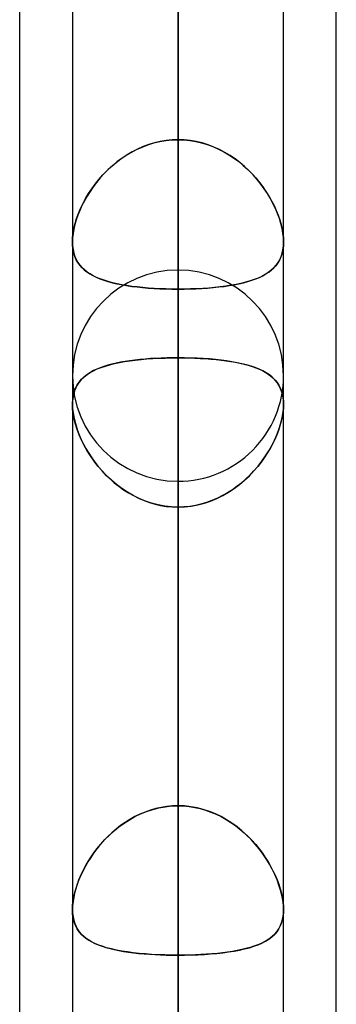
# Model space of a CAD drawing. Header units: millimetres. Extents: x -123 to 100, y -288 to 288.
# Tile 58 of 77: x -55 to -51.61, y 131.13 to 141.67. Entities that reach past the tile are written whole.
import ezdxf

# ---------------------------------------------------------------- set-up
doc = ezdxf.new("R2010")
doc.units = ezdxf.units.MM
doc.layers.add('MAIN-1', color=7, linetype='Continuous')
doc.layers.add('MAIN-2', color=7, linetype='Continuous')

msp = doc.modelspace()

# ---------------------------------------------------------------- linework, layer by layer
at = {"layer": 'MAIN-1'}
for p, q in [((-55, 81.421), (-55, 156.21)), ((-53.305, 155.857), (-53.305, 0)), ((-51.61, 81.908), (-51.61, 155.347)), ((-54.435, 155.254), (-54.435, 0)), ((-52.175, 0), (-52.175, 155.118)), ((-54.435, 137.561), (-54.435, 137.562)), ((-54.435, 137.562), (-54.435, 137.562)), ((-54.435, 137.56), (-54.435, 137.561)), ((-54.435, 137.561), (-54.435, 137.561)), ((-54.435, 137.559), (-54.435, 137.56)), ((-54.435, 137.56), (-54.435, 137.56))]:
    msp.add_line(p, q, dxfattribs=at)
at = {"layer": 'MAIN-2'}
for p, q in [((-53.305, 140.385), (-53.305, 191.874)), ((-53.305, 189.614), (-53.305, 138.786)), ((-53.305, 127.911), (-53.305, 174.246)), ((-53.305, 171.986), (-53.305, 126.312)), ((-53.305, 115.436), (-53.305, 156.618)), ((-53.305, 0), (-53.305, 155.857)), ((-53.305, 154.358), (-53.305, 113.836)), ((-53.305, 154.141), (-53.305, 0)), ((-53.305, 0), (-53.305, 154.141)), ((-53.305, 151.258), (-53.305, 140.385)), ((-53.305, 140.385), (-53.305, 151.258)), ((-53.305, 138.051), (-53.305, 148.92)), ((-53.305, 148.92), (-53.305, 138.051)), ((-53.305, 144.126), (-53.305, 133.257)), ((-53.305, 133.257), (-53.305, 144.126)), ((-53.305, 0), (-53.305, 143.269)), ((-53.305, 143.269), (-53.305, 0)), ((-53.305, 141.67), (-53.305, 0)), ((-53.305, 0), (-53.305, 141.67)), ((-53.305, 130.796), (-53.305, 141.67)), ((-53.305, 141.67), (-53.305, 130.796)), ((-53.565, 140.35), (-53.501, 140.365)), ((-53.496, 140.366), (-53.558, 140.352)), ((-53.501, 140.365), (-53.436, 140.376)), ((-53.433, 140.376), (-53.496, 140.366)), ((-53.436, 140.376), (-53.371, 140.383)), ((-53.369, 140.383), (-53.433, 140.376)), ((-53.371, 140.383), (-53.305, 140.385)), ((-53.305, 140.385), (-53.369, 140.383)), ((-53.239, 140.383), (-53.305, 140.385)), ((-53.305, 140.385), (-53.241, 140.383)), ((-53.241, 140.383), (-53.177, 140.376)), ((-53.174, 140.376), (-53.239, 140.383)), ((-53.177, 140.376), (-53.114, 140.366)), ((-53.109, 140.365), (-53.174, 140.376)), ((-53.114, 140.366), (-53.052, 140.352)), ((-53.045, 140.35), (-53.109, 140.365)), ((-53.862, 140.216), (-53.807, 140.25)), ((-53.795, 140.256), (-53.85, 140.224)), ((-53.807, 140.25), (-53.749, 140.28)), ((-53.738, 140.285), (-53.795, 140.256)), ((-53.749, 140.28), (-53.689, 140.307)), ((-53.679, 140.311), (-53.738, 140.285)), ((-53.689, 140.307), (-53.628, 140.33)), ((-53.619, 140.333), (-53.679, 140.311)), ((-53.628, 140.33), (-53.565, 140.35)), ((-53.558, 140.352), (-53.619, 140.333)), ((-53.052, 140.352), (-52.991, 140.333)), ((-52.982, 140.33), (-53.045, 140.35)), ((-52.991, 140.333), (-52.931, 140.311)), ((-52.921, 140.307), (-52.982, 140.33)), ((-52.931, 140.311), (-52.872, 140.285)), ((-52.861, 140.28), (-52.921, 140.307)), ((-52.872, 140.285), (-52.815, 140.256)), ((-52.803, 140.25), (-52.861, 140.28)), ((-52.815, 140.256), (-52.76, 140.224)), ((-52.748, 140.216), (-52.803, 140.25)), ((-53.955, 140.151), (-54.004, 140.11)), ((-53.968, 140.141), (-53.916, 140.18)), ((-53.904, 140.189), (-53.955, 140.151)), ((-53.916, 140.18), (-53.862, 140.216)), ((-53.85, 140.224), (-53.904, 140.189)), ((-52.76, 140.224), (-52.706, 140.189)), ((-52.694, 140.18), (-52.748, 140.216)), ((-52.706, 140.189), (-52.655, 140.151)), ((-52.642, 140.141), (-52.694, 140.18)), ((-52.655, 140.151), (-52.606, 140.11)), ((-54.109, 140.009), (-54.064, 140.055)), ((-54.051, 140.068), (-54.096, 140.023)), ((-54.064, 140.055), (-54.017, 140.099)), ((-54.004, 140.11), (-54.051, 140.068)), ((-54.017, 140.099), (-53.968, 140.141)), ((-52.593, 140.099), (-52.642, 140.141)), ((-52.606, 140.11), (-52.559, 140.068)), ((-52.546, 140.055), (-52.593, 140.099)), ((-52.559, 140.068), (-52.514, 140.023)), ((-52.501, 140.009), (-52.546, 140.055)), ((-54.191, 139.911), (-54.151, 139.961)), ((-54.137, 139.977), (-54.177, 139.929)), ((-54.151, 139.961), (-54.109, 140.009)), ((-54.096, 140.023), (-54.137, 139.977)), ((-52.514, 140.023), (-52.472, 139.977)), ((-52.459, 139.961), (-52.501, 140.009)), ((-52.472, 139.977), (-52.433, 139.929)), ((-52.419, 139.911), (-52.459, 139.961)), ((-54.247, 139.831), (-54.279, 139.781)), ((-54.262, 139.808), (-54.228, 139.86)), ((-54.213, 139.881), (-54.247, 139.831)), ((-54.228, 139.86), (-54.191, 139.911)), ((-54.177, 139.929), (-54.213, 139.881)), ((-52.433, 139.929), (-52.397, 139.881)), ((-52.382, 139.86), (-52.419, 139.911)), ((-52.397, 139.881), (-52.363, 139.831)), ((-52.348, 139.808), (-52.382, 139.86)), ((-52.363, 139.831), (-52.331, 139.781)), ((-54.307, 139.731), (-54.333, 139.68)), ((-54.322, 139.702), (-54.294, 139.755)), ((-54.279, 139.781), (-54.307, 139.731)), ((-54.294, 139.755), (-54.262, 139.808)), ((-52.316, 139.755), (-52.348, 139.808)), ((-52.331, 139.781), (-52.303, 139.731)), ((-52.288, 139.702), (-52.316, 139.755)), ((-52.303, 139.731), (-52.277, 139.68)), ((-54.356, 139.629), (-54.377, 139.579)), ((-54.37, 139.594), (-54.348, 139.648)), ((-54.333, 139.68), (-54.356, 139.629)), ((-54.348, 139.648), (-54.322, 139.702)), ((-52.262, 139.648), (-52.288, 139.702)), ((-52.277, 139.68), (-52.254, 139.629)), ((-52.24, 139.594), (-52.262, 139.648)), ((-52.254, 139.629), (-52.233, 139.578)), ((-54.394, 139.528), (-54.409, 139.478)), ((-54.406, 139.488), (-54.39, 139.541)), ((-54.377, 139.579), (-54.394, 139.528)), ((-54.39, 139.541), (-54.37, 139.594)), ((-52.22, 139.541), (-52.24, 139.594)), ((-52.233, 139.578), (-52.216, 139.528)), ((-52.204, 139.488), (-52.22, 139.541)), ((-52.216, 139.528), (-52.201, 139.478)), ((-54.428, 139.386), (-54.419, 139.436)), ((-54.42, 139.429), (-54.428, 139.381)), ((-54.409, 139.478), (-54.42, 139.429)), ((-54.419, 139.436), (-54.406, 139.488)), ((-52.191, 139.436), (-52.204, 139.488)), ((-52.201, 139.478), (-52.19, 139.429)), ((-52.182, 139.386), (-52.191, 139.436)), ((-52.19, 139.429), (-52.182, 139.381)), ((-54.435, 139.291), (-54.433, 139.337)), ((-54.433, 139.335), (-54.435, 139.291)), ((-54.433, 139.337), (-54.428, 139.386)), ((-54.428, 139.381), (-54.433, 139.335)), ((-52.177, 139.337), (-52.182, 139.386)), ((-52.182, 139.381), (-52.177, 139.335)), ((-52.175, 139.291), (-52.177, 139.337)), ((-52.177, 139.335), (-52.175, 139.291)), ((-54.435, 139.291), (-54.433, 139.249)), ((-54.433, 139.248), (-54.435, 139.291)), ((-54.433, 139.249), (-54.428, 139.209)), ((-54.428, 139.208), (-54.433, 139.248)), ((-54.428, 139.209), (-54.42, 139.171)), ((-54.42, 139.17), (-54.428, 139.208)), ((-52.182, 139.206), (-52.191, 139.167)), ((-52.19, 139.17), (-52.182, 139.208)), ((-52.182, 139.208), (-52.177, 139.248)), ((-52.177, 139.247), (-52.182, 139.206)), ((-52.177, 139.248), (-52.175, 139.291)), ((-52.175, 139.291), (-52.177, 139.247)), ((-54.42, 139.171), (-54.409, 139.135)), ((-54.408, 139.134), (-54.42, 139.17)), ((-54.409, 139.135), (-54.395, 139.103)), ((-54.394, 139.101), (-54.408, 139.134)), ((-54.395, 139.103), (-54.377, 139.072)), ((-54.376, 139.07), (-54.394, 139.101)), ((-52.218, 139.097), (-52.237, 139.066)), ((-52.234, 139.07), (-52.216, 139.101)), ((-52.203, 139.131), (-52.218, 139.097)), ((-52.216, 139.101), (-52.202, 139.134)), ((-52.191, 139.167), (-52.203, 139.131)), ((-52.202, 139.134), (-52.19, 139.17)), ((-54.377, 139.072), (-54.357, 139.044)), ((-54.355, 139.042), (-54.376, 139.07)), ((-54.357, 139.044), (-54.334, 139.018)), ((-54.332, 139.015), (-54.355, 139.042)), ((-54.334, 139.018), (-54.309, 138.993)), ((-54.306, 138.991), (-54.332, 139.015)), ((-54.309, 138.993), (-54.28, 138.971)), ((-54.278, 138.969), (-54.306, 138.991)), ((-53.305, 102.958), (-53.305, 138.99)), ((-52.31, 138.986), (-52.34, 138.963)), ((-52.332, 138.969), (-52.304, 138.991)), ((-52.283, 139.01), (-52.31, 138.986)), ((-52.304, 138.991), (-52.278, 139.015)), ((-52.258, 139.037), (-52.283, 139.01)), ((-52.278, 139.015), (-52.255, 139.042)), ((-52.237, 139.066), (-52.258, 139.037)), ((-52.255, 139.042), (-52.234, 139.07)), ((-54.28, 138.971), (-54.25, 138.95)), ((-54.247, 138.949), (-54.278, 138.969)), ((-54.25, 138.95), (-54.216, 138.931)), ((-54.213, 138.93), (-54.247, 138.949)), ((-54.216, 138.931), (-54.18, 138.913)), ((-54.177, 138.912), (-54.213, 138.93)), ((-54.18, 138.913), (-54.141, 138.897)), ((-54.138, 138.896), (-54.177, 138.912)), ((-54.141, 138.897), (-54.099, 138.882)), ((-54.097, 138.881), (-54.138, 138.896)), ((-54.099, 138.882), (-54.055, 138.868)), ((-54.052, 138.867), (-54.097, 138.881)), ((-52.558, 138.867), (-52.513, 138.881)), ((-52.49, 138.889), (-52.534, 138.874)), ((-52.513, 138.881), (-52.472, 138.896)), ((-52.448, 138.905), (-52.49, 138.889)), ((-52.472, 138.896), (-52.433, 138.912)), ((-52.409, 138.923), (-52.448, 138.905)), ((-52.433, 138.912), (-52.397, 138.93)), ((-52.373, 138.942), (-52.409, 138.923)), ((-52.397, 138.93), (-52.363, 138.949)), ((-52.34, 138.963), (-52.373, 138.942)), ((-52.363, 138.949), (-52.332, 138.969)), ((-54.055, 138.868), (-54.008, 138.855)), ((-54.006, 138.855), (-54.052, 138.867)), ((-54.008, 138.855), (-53.96, 138.844)), ((-53.957, 138.843), (-54.006, 138.855)), ((-53.96, 138.844), (-53.909, 138.834)), ((-53.906, 138.833), (-53.957, 138.843)), ((-53.909, 138.834), (-53.855, 138.824)), ((-53.853, 138.824), (-53.906, 138.833)), ((-53.855, 138.824), (-53.8, 138.816)), ((-53.798, 138.816), (-53.853, 138.824)), ((-53.8, 138.816), (-53.743, 138.809)), ((-53.741, 138.809), (-53.798, 138.816)), ((-53.743, 138.809), (-53.684, 138.803)), ((-53.682, 138.803), (-53.741, 138.809)), ((-53.684, 138.803), (-53.623, 138.798)), ((-53.621, 138.797), (-53.682, 138.803)), ((-53.623, 138.798), (-53.561, 138.793)), ((-53.559, 138.793), (-53.621, 138.797)), ((-53.561, 138.793), (-53.499, 138.79)), ((-53.497, 138.79), (-53.559, 138.793)), ((-53.499, 138.79), (-53.435, 138.788)), ((-53.434, 138.788), (-53.497, 138.79)), ((-53.435, 138.788), (-53.37, 138.786)), ((-53.37, 138.786), (-53.434, 138.788)), ((-53.37, 138.786), (-53.305, 138.786)), ((-53.305, 138.786), (-53.37, 138.786)), ((-53.305, 138.786), (-53.305, 127.911)), ((-53.305, 138.786), (-53.24, 138.786)), ((-53.237, 138.786), (-53.305, 138.786)), ((-53.305, 127.911), (-53.305, 138.786)), ((-53.24, 138.786), (-53.176, 138.788)), ((-53.171, 138.788), (-53.237, 138.786)), ((-53.176, 138.788), (-53.113, 138.79)), ((-53.105, 138.79), (-53.171, 138.788)), ((-53.113, 138.79), (-53.051, 138.793)), ((-53.04, 138.794), (-53.105, 138.79)), ((-53.051, 138.793), (-52.989, 138.797)), ((-52.976, 138.798), (-53.04, 138.794)), ((-52.989, 138.797), (-52.928, 138.803)), ((-52.913, 138.804), (-52.976, 138.798)), ((-52.928, 138.803), (-52.869, 138.809)), ((-52.853, 138.811), (-52.913, 138.804)), ((-52.869, 138.809), (-52.812, 138.816)), ((-52.794, 138.818), (-52.853, 138.811)), ((-52.812, 138.816), (-52.757, 138.824)), ((-52.737, 138.827), (-52.794, 138.818)), ((-52.757, 138.824), (-52.704, 138.833)), ((-52.683, 138.837), (-52.737, 138.827)), ((-52.704, 138.833), (-52.653, 138.843)), ((-52.631, 138.848), (-52.683, 138.837)), ((-52.653, 138.843), (-52.604, 138.855)), ((-52.581, 138.861), (-52.631, 138.848)), ((-52.604, 138.855), (-52.558, 138.867)), ((-52.534, 138.874), (-52.581, 138.861)), ((-53.658, 138.037), (-53.714, 138.032)), ((-53.701, 138.033), (-53.638, 138.039)), ((-53.601, 138.042), (-53.658, 138.037)), ((-53.638, 138.039), (-53.574, 138.043)), ((-53.543, 138.045), (-53.601, 138.042)), ((-53.574, 138.043), (-53.508, 138.047)), ((-53.485, 138.048), (-53.543, 138.045)), ((-53.508, 138.047), (-53.441, 138.049)), ((-53.425, 138.05), (-53.485, 138.048)), ((-53.441, 138.049), (-53.373, 138.051)), ((-53.365, 138.051), (-53.425, 138.05)), ((-53.373, 138.051), (-53.305, 138.051)), ((-53.305, 138.051), (-53.365, 138.051)), ((-53.305, 133.257), (-53.305, 138.051)), ((-53.305, 138.051), (-53.305, 133.257)), ((-53.305, 138.051), (-53.245, 138.051)), ((-53.236, 138.051), (-53.305, 138.051)), ((-53.245, 138.051), (-53.185, 138.05)), ((-53.168, 138.049), (-53.236, 138.051)), ((-53.185, 138.05), (-53.125, 138.048)), ((-53.101, 138.047), (-53.168, 138.049)), ((-53.125, 138.048), (-53.067, 138.045)), ((-53.034, 138.043), (-53.101, 138.047)), ((-53.067, 138.045), (-53.009, 138.042)), ((-52.969, 138.039), (-53.034, 138.043)), ((-53.009, 138.042), (-52.952, 138.037)), ((-52.905, 138.033), (-52.969, 138.039)), ((-52.952, 138.037), (-52.896, 138.032)), ((-54.209, 137.913), (-54.169, 137.932)), ((-54.137, 137.945), (-54.173, 137.93)), ((-54.169, 137.932), (-54.127, 137.948)), ((-54.098, 137.958), (-54.137, 137.945)), ((-54.127, 137.948), (-54.082, 137.963)), ((-54.057, 137.971), (-54.098, 137.958)), ((-54.082, 137.963), (-54.035, 137.977)), ((-54.013, 137.983), (-54.057, 137.971)), ((-54.035, 137.977), (-53.985, 137.989)), ((-53.968, 137.993), (-54.013, 137.983)), ((-53.985, 137.989), (-53.933, 138)), ((-53.92, 138.003), (-53.968, 137.993)), ((-53.933, 138), (-53.879, 138.01)), ((-53.871, 138.011), (-53.92, 138.003)), ((-53.879, 138.01), (-53.822, 138.019)), ((-53.82, 138.019), (-53.871, 138.011)), ((-53.822, 138.019), (-53.763, 138.027)), ((-53.768, 138.026), (-53.82, 138.019)), ((-53.714, 138.032), (-53.768, 138.026)), ((-53.763, 138.027), (-53.701, 138.033)), ((-52.844, 138.026), (-52.905, 138.033)), ((-52.896, 138.032), (-52.842, 138.026)), ((-52.784, 138.018), (-52.844, 138.026)), ((-52.842, 138.026), (-52.79, 138.019)), ((-52.79, 138.019), (-52.739, 138.011)), ((-52.727, 138.009), (-52.784, 138.018)), ((-52.739, 138.011), (-52.69, 138.003)), ((-52.672, 137.999), (-52.727, 138.009)), ((-52.69, 138.003), (-52.642, 137.993)), ((-52.62, 137.988), (-52.672, 137.999)), ((-52.642, 137.993), (-52.597, 137.983)), ((-52.57, 137.976), (-52.62, 137.988)), ((-52.597, 137.983), (-52.553, 137.971)), ((-52.522, 137.962), (-52.57, 137.976)), ((-52.553, 137.971), (-52.512, 137.958)), ((-52.478, 137.946), (-52.522, 137.962)), ((-52.512, 137.958), (-52.473, 137.945)), ((-52.436, 137.929), (-52.478, 137.946)), ((-52.473, 137.945), (-52.437, 137.93)), ((-54.322, 137.836), (-54.345, 137.812)), ((-54.337, 137.821), (-54.31, 137.847)), ((-54.297, 137.857), (-54.322, 137.836)), ((-54.31, 137.847), (-54.279, 137.871)), ((-54.27, 137.877), (-54.297, 137.857)), ((-54.279, 137.871), (-54.245, 137.893)), ((-54.24, 137.896), (-54.27, 137.877)), ((-54.245, 137.893), (-54.209, 137.913)), ((-54.208, 137.914), (-54.24, 137.896)), ((-54.173, 137.93), (-54.208, 137.914)), ((-52.437, 137.93), (-52.402, 137.914)), ((-52.396, 137.911), (-52.436, 137.929)), ((-52.402, 137.914), (-52.37, 137.896)), ((-52.36, 137.89), (-52.396, 137.911)), ((-52.37, 137.896), (-52.34, 137.877)), ((-52.326, 137.868), (-52.36, 137.89)), ((-52.34, 137.877), (-52.313, 137.857)), ((-52.296, 137.843), (-52.326, 137.868)), ((-52.313, 137.857), (-52.288, 137.836)), ((-52.268, 137.816), (-52.296, 137.843)), ((-52.288, 137.836), (-52.265, 137.812)), ((-54.415, 137.69), (-54.401, 137.727)), ((-54.399, 137.73), (-54.412, 137.699)), ((-54.401, 137.727), (-54.383, 137.761)), ((-54.383, 137.76), (-54.399, 137.73)), ((-54.383, 137.761), (-54.362, 137.792)), ((-54.365, 137.787), (-54.383, 137.76)), ((-54.345, 137.812), (-54.365, 137.787)), ((-54.362, 137.792), (-54.337, 137.821)), ((-52.244, 137.787), (-52.268, 137.816)), ((-52.265, 137.812), (-52.245, 137.787)), ((-52.245, 137.787), (-52.227, 137.76)), ((-52.224, 137.755), (-52.244, 137.787)), ((-52.227, 137.76), (-52.211, 137.73)), ((-52.206, 137.72), (-52.224, 137.755)), ((-52.211, 137.73), (-52.198, 137.699)), ((-54.429, 137.629), (-54.434, 137.591)), ((-54.432, 137.607), (-54.425, 137.65)), ((-54.422, 137.665), (-54.429, 137.629)), ((-54.425, 137.65), (-54.415, 137.69)), ((-54.412, 137.699), (-54.422, 137.665)), ((-52.193, 137.682), (-52.206, 137.72)), ((-52.198, 137.699), (-52.188, 137.665)), ((-52.183, 137.641), (-52.193, 137.682)), ((-52.188, 137.665), (-52.181, 137.629)), ((-52.177, 137.597), (-52.183, 137.641)), ((-52.181, 137.629), (-52.176, 137.591)), ((-54.435, 137.562), (-54.432, 137.607)), ((-54.434, 137.591), (-54.435, 137.551)), ((-54.435, 137.558), (-54.435, 137.559)), ((-54.435, 137.557), (-54.435, 137.558)), ((-54.435, 137.555), (-54.435, 137.557)), ((-54.435, 137.554), (-54.435, 137.555)), ((-54.435, 137.553), (-54.435, 137.554)), ((-54.435, 137.551), (-54.435, 137.553)), ((-54.435, 137.551), (-54.434, 137.509)), ((-54.433, 137.502), (-54.435, 137.551)), ((-54.434, 137.509), (-54.429, 137.465)), ((-52.176, 137.509), (-52.181, 137.465)), ((-52.175, 137.551), (-52.177, 137.597)), ((-52.177, 137.502), (-52.175, 137.551)), ((-52.176, 137.591), (-52.175, 137.551)), ((-52.175, 137.551), (-52.176, 137.509)), ((-54.427, 137.45), (-54.433, 137.502)), ((-54.429, 137.465), (-54.421, 137.419)), ((-54.416, 137.396), (-54.427, 137.45)), ((-54.421, 137.419), (-54.411, 137.372)), ((-52.189, 137.419), (-52.199, 137.372)), ((-52.194, 137.396), (-52.183, 137.45)), ((-52.181, 137.465), (-52.189, 137.419)), ((-52.183, 137.45), (-52.177, 137.502)), ((-54.402, 137.34), (-54.416, 137.396)), ((-54.411, 137.372), (-54.397, 137.324)), ((-54.384, 137.284), (-54.402, 137.34)), ((-54.397, 137.324), (-54.381, 137.275)), ((-52.213, 137.324), (-52.229, 137.275)), ((-52.226, 137.284), (-52.208, 137.34)), ((-52.199, 137.372), (-52.213, 137.324)), ((-52.208, 137.34), (-52.194, 137.396)), ((-54.362, 137.227), (-54.384, 137.284)), ((-54.381, 137.275), (-54.362, 137.226)), ((-54.337, 137.17), (-54.362, 137.227)), ((-54.362, 137.226), (-54.341, 137.177)), ((-52.273, 137.17), (-52.248, 137.227)), ((-52.248, 137.226), (-52.269, 137.177)), ((-52.248, 137.227), (-52.226, 137.284)), ((-52.229, 137.275), (-52.248, 137.226)), ((-54.341, 137.177), (-54.317, 137.128)), ((-54.309, 137.113), (-54.337, 137.17)), ((-54.317, 137.128), (-54.29, 137.079)), ((-54.277, 137.057), (-54.309, 137.113)), ((-52.333, 137.057), (-52.301, 137.113)), ((-52.293, 137.128), (-52.32, 137.079)), ((-52.301, 137.113), (-52.273, 137.17)), ((-52.269, 137.177), (-52.293, 137.128)), ((-54.29, 137.079), (-54.261, 137.03)), ((-54.242, 137.001), (-54.277, 137.057)), ((-54.261, 137.03), (-54.229, 136.982)), ((-54.204, 136.946), (-54.242, 137.001)), ((-52.406, 136.946), (-52.368, 137.001)), ((-52.349, 137.03), (-52.381, 136.982)), ((-52.368, 137.001), (-52.333, 137.057)), ((-52.32, 137.079), (-52.349, 137.03)), ((-54.229, 136.982), (-54.195, 136.934)), ((-54.162, 136.893), (-54.204, 136.946)), ((-54.195, 136.934), (-54.158, 136.888)), ((-54.117, 136.84), (-54.162, 136.893)), ((-54.158, 136.888), (-54.118, 136.842)), ((-52.493, 136.84), (-52.448, 136.893)), ((-52.452, 136.888), (-52.492, 136.842)), ((-52.415, 136.934), (-52.452, 136.888)), ((-52.448, 136.893), (-52.406, 136.946)), ((-52.381, 136.982), (-52.415, 136.934)), ((-54.118, 136.842), (-54.077, 136.798)), ((-54.069, 136.789), (-54.117, 136.84)), ((-54.077, 136.798), (-54.033, 136.755)), ((-54.017, 136.741), (-54.069, 136.789)), ((-52.593, 136.741), (-52.541, 136.789)), ((-52.533, 136.798), (-52.577, 136.755)), ((-52.541, 136.789), (-52.493, 136.84)), ((-52.492, 136.842), (-52.533, 136.798)), ((-54.033, 136.755), (-53.987, 136.714)), ((-53.963, 136.695), (-54.017, 136.741)), ((-53.987, 136.714), (-53.939, 136.676)), ((-53.906, 136.652), (-53.963, 136.695)), ((-53.939, 136.676), (-53.888, 136.64)), ((-53.305, 136.73), (-53.305, 101.358)), ((-52.671, 136.676), (-52.722, 136.64)), ((-52.704, 136.652), (-52.647, 136.695)), ((-52.623, 136.714), (-52.671, 136.676)), ((-52.647, 136.695), (-52.593, 136.741)), ((-52.577, 136.755), (-52.623, 136.714)), ((-53.847, 136.613), (-53.906, 136.652)), ((-53.888, 136.64), (-53.836, 136.606)), ((-53.785, 136.577), (-53.847, 136.613)), ((-53.836, 136.606), (-53.782, 136.576)), ((-53.721, 136.545), (-53.785, 136.577)), ((-53.782, 136.576), (-53.727, 136.548)), ((-52.889, 136.545), (-52.825, 136.577)), ((-52.828, 136.576), (-52.883, 136.548)), ((-52.774, 136.606), (-52.828, 136.576)), ((-52.825, 136.577), (-52.763, 136.613)), ((-52.722, 136.64), (-52.774, 136.606)), ((-52.763, 136.613), (-52.704, 136.652)), ((-53.727, 136.548), (-53.669, 136.523)), ((-53.654, 136.517), (-53.721, 136.545)), ((-53.669, 136.523), (-53.611, 136.502)), ((-53.587, 136.495), (-53.654, 136.517)), ((-53.611, 136.502), (-53.551, 136.485)), ((-53.517, 136.477), (-53.587, 136.495)), ((-53.551, 136.485), (-53.491, 136.471)), ((-53.447, 136.464), (-53.517, 136.477)), ((-53.491, 136.471), (-53.43, 136.461)), ((-53.376, 136.456), (-53.447, 136.464)), ((-53.43, 136.461), (-53.368, 136.455)), ((-53.305, 136.453), (-53.376, 136.456)), ((-53.305, 136.453), (-53.234, 136.456)), ((-53.18, 136.461), (-53.242, 136.455)), ((-53.234, 136.456), (-53.163, 136.464)), ((-53.119, 136.471), (-53.18, 136.461)), ((-53.163, 136.464), (-53.093, 136.477)), ((-53.059, 136.485), (-53.119, 136.471)), ((-53.093, 136.477), (-53.023, 136.495)), ((-52.999, 136.502), (-53.059, 136.485)), ((-53.023, 136.495), (-52.956, 136.517)), ((-52.941, 136.523), (-52.999, 136.502)), ((-52.956, 136.517), (-52.889, 136.545)), ((-52.883, 136.548), (-52.941, 136.523)), ((-53.368, 136.455), (-53.305, 136.453)), ((-53.242, 136.455), (-53.305, 136.453)), ((-53.305, 136.453), (-53.305, 131.659)), ((-53.305, 131.659), (-53.305, 136.453)), ((-53.305, 125.584), (-53.305, 136.453)), ((-53.305, 136.453), (-53.305, 125.584)), ((-53.658, 133.19), (-53.714, 133.167)), ((-53.705, 133.171), (-53.641, 133.197)), ((-53.601, 133.211), (-53.658, 133.19)), ((-53.641, 133.197), (-53.576, 133.218)), ((-53.543, 133.227), (-53.601, 133.211)), ((-53.576, 133.218), (-53.509, 133.235)), ((-53.485, 133.24), (-53.543, 133.227)), ((-53.509, 133.235), (-53.442, 133.247)), ((-53.425, 133.25), (-53.485, 133.24)), ((-53.442, 133.247), (-53.374, 133.255)), ((-53.365, 133.255), (-53.425, 133.25)), ((-53.374, 133.255), (-53.305, 133.257)), ((-53.305, 133.257), (-53.365, 133.255)), ((-53.236, 133.255), (-53.305, 133.257)), ((-53.305, 133.257), (-53.245, 133.255)), ((-53.245, 133.255), (-53.185, 133.25)), ((-53.168, 133.247), (-53.236, 133.255)), ((-53.185, 133.25), (-53.125, 133.24)), ((-53.101, 133.235), (-53.168, 133.247)), ((-53.125, 133.24), (-53.067, 133.227)), ((-53.034, 133.218), (-53.101, 133.235)), ((-53.067, 133.227), (-53.009, 133.211)), ((-52.969, 133.197), (-53.034, 133.218)), ((-53.009, 133.211), (-52.952, 133.19)), ((-52.905, 133.171), (-52.969, 133.197)), ((-52.952, 133.19), (-52.896, 133.167)), ((-53.883, 133.072), (-53.826, 133.108)), ((-53.82, 133.111), (-53.871, 133.079)), ((-53.826, 133.108), (-53.766, 133.142)), ((-53.768, 133.141), (-53.82, 133.111)), ((-53.714, 133.167), (-53.768, 133.141)), ((-53.766, 133.142), (-53.705, 133.171)), ((-52.844, 133.142), (-52.905, 133.171)), ((-52.896, 133.167), (-52.842, 133.141)), ((-52.784, 133.108), (-52.844, 133.142)), ((-52.842, 133.141), (-52.79, 133.111)), ((-52.79, 133.111), (-52.739, 133.079)), ((-52.727, 133.072), (-52.784, 133.108)), ((-54.04, 132.944), (-53.99, 132.989)), ((-53.968, 133.008), (-54.013, 132.969)), ((-53.99, 132.989), (-53.938, 133.032)), ((-53.92, 133.045), (-53.968, 133.008)), ((-53.938, 133.032), (-53.883, 133.072)), ((-53.871, 133.079), (-53.92, 133.045)), ((-52.739, 133.079), (-52.69, 133.045)), ((-52.672, 133.032), (-52.727, 133.072)), ((-52.69, 133.045), (-52.642, 133.008)), ((-52.62, 132.989), (-52.672, 133.032)), ((-52.642, 133.008), (-52.597, 132.969)), ((-52.57, 132.944), (-52.62, 132.989)), ((-54.098, 132.886), (-54.137, 132.842)), ((-54.132, 132.847), (-54.088, 132.897)), ((-54.057, 132.928), (-54.098, 132.886)), ((-54.088, 132.897), (-54.04, 132.944)), ((-54.013, 132.969), (-54.057, 132.928)), ((-52.597, 132.969), (-52.553, 132.928)), ((-52.522, 132.897), (-52.57, 132.944)), ((-52.553, 132.928), (-52.512, 132.886)), ((-52.478, 132.847), (-52.522, 132.897)), ((-52.512, 132.886), (-52.473, 132.842)), ((-54.214, 132.743), (-54.174, 132.796)), ((-54.173, 132.797), (-54.208, 132.751)), ((-54.174, 132.796), (-54.132, 132.847)), ((-54.137, 132.842), (-54.173, 132.797)), ((-52.436, 132.796), (-52.478, 132.847)), ((-52.473, 132.842), (-52.437, 132.797)), ((-52.437, 132.797), (-52.402, 132.751)), ((-52.396, 132.743), (-52.436, 132.796)), ((-54.284, 132.633), (-54.25, 132.688)), ((-54.24, 132.704), (-54.27, 132.657)), ((-54.25, 132.688), (-54.214, 132.743)), ((-54.208, 132.751), (-54.24, 132.704)), ((-52.402, 132.751), (-52.37, 132.704)), ((-52.36, 132.688), (-52.396, 132.743)), ((-52.37, 132.704), (-52.34, 132.657)), ((-52.326, 132.633), (-52.36, 132.688)), ((-54.322, 132.562), (-54.345, 132.514)), ((-54.342, 132.521), (-54.314, 132.577)), ((-54.297, 132.61), (-54.322, 132.562)), ((-54.314, 132.577), (-54.284, 132.633)), ((-54.27, 132.657), (-54.297, 132.61)), ((-52.34, 132.657), (-52.313, 132.61)), ((-52.296, 132.577), (-52.326, 132.633)), ((-52.313, 132.61), (-52.288, 132.562)), ((-52.268, 132.521), (-52.296, 132.577)), ((-52.288, 132.562), (-52.265, 132.514)), ((-54.386, 132.409), (-54.366, 132.465)), ((-54.365, 132.466), (-54.383, 132.418)), ((-54.366, 132.465), (-54.342, 132.521)), ((-54.345, 132.514), (-54.365, 132.466)), ((-52.244, 132.465), (-52.268, 132.521)), ((-52.265, 132.514), (-52.245, 132.466)), ((-52.245, 132.466), (-52.227, 132.418)), ((-52.224, 132.409), (-52.244, 132.465)), ((-54.417, 132.299), (-54.404, 132.354)), ((-54.399, 132.37), (-54.412, 132.323)), ((-54.404, 132.354), (-54.386, 132.409)), ((-54.383, 132.418), (-54.399, 132.37)), ((-52.227, 132.418), (-52.211, 132.37)), ((-52.206, 132.354), (-52.224, 132.409)), ((-52.211, 132.37), (-52.198, 132.323)), ((-52.193, 132.299), (-52.206, 132.354)), ((-54.433, 132.195), (-54.427, 132.246)), ((-54.422, 132.277), (-54.429, 132.232)), ((-54.427, 132.246), (-54.417, 132.299)), ((-54.412, 132.323), (-54.422, 132.277)), ((-52.198, 132.323), (-52.188, 132.277)), ((-52.183, 132.246), (-52.193, 132.299)), ((-52.188, 132.277), (-52.181, 132.232)), ((-52.177, 132.195), (-52.183, 132.246)), ((-54.435, 132.147), (-54.433, 132.195)), ((-54.434, 132.188), (-54.435, 132.147)), ((-54.433, 132.1), (-54.435, 132.147)), ((-54.435, 132.147), (-54.434, 132.107)), ((-54.429, 132.232), (-54.434, 132.188)), ((-52.181, 132.232), (-52.176, 132.188)), ((-52.175, 132.147), (-52.177, 132.195)), ((-52.177, 132.1), (-52.175, 132.147)), ((-52.176, 132.188), (-52.175, 132.147)), ((-52.175, 132.147), (-52.176, 132.107)), ((-54.434, 132.107), (-54.429, 132.068)), ((-54.427, 132.056), (-54.433, 132.1)), ((-54.429, 132.068), (-54.421, 132.032)), ((-54.416, 132.015), (-54.427, 132.056)), ((-54.421, 132.032), (-54.411, 131.998)), ((-52.189, 132.032), (-52.199, 131.998)), ((-52.194, 132.015), (-52.183, 132.056)), ((-52.181, 132.068), (-52.189, 132.032)), ((-52.183, 132.056), (-52.177, 132.1)), ((-52.176, 132.107), (-52.181, 132.068)), ((-54.402, 131.976), (-54.416, 132.015)), ((-54.411, 131.998), (-54.397, 131.966)), ((-54.384, 131.941), (-54.402, 131.976)), ((-54.397, 131.966), (-54.381, 131.936)), ((-54.362, 131.909), (-54.384, 131.941)), ((-54.381, 131.936), (-54.362, 131.909)), ((-52.248, 131.909), (-52.226, 131.941)), ((-52.229, 131.936), (-52.248, 131.909)), ((-52.213, 131.966), (-52.229, 131.936)), ((-52.226, 131.941), (-52.208, 131.976)), ((-52.199, 131.998), (-52.213, 131.966)), ((-52.208, 131.976), (-52.194, 132.015)), ((-54.337, 131.88), (-54.362, 131.909)), ((-54.362, 131.909), (-54.341, 131.884)), ((-54.341, 131.884), (-54.317, 131.86)), ((-54.309, 131.854), (-54.337, 131.88)), ((-54.317, 131.86), (-54.29, 131.839)), ((-54.277, 131.83), (-54.309, 131.854)), ((-54.29, 131.839), (-54.261, 131.819)), ((-54.242, 131.808), (-54.277, 131.83)), ((-52.368, 131.808), (-52.333, 131.83)), ((-52.32, 131.839), (-52.349, 131.819)), ((-52.333, 131.83), (-52.301, 131.854)), ((-52.293, 131.86), (-52.32, 131.839)), ((-52.301, 131.854), (-52.273, 131.88)), ((-52.269, 131.884), (-52.293, 131.86)), ((-52.273, 131.88), (-52.248, 131.909)), ((-52.248, 131.909), (-52.269, 131.884)), ((-54.261, 131.819), (-54.229, 131.801)), ((-54.204, 131.788), (-54.242, 131.808)), ((-54.229, 131.801), (-54.195, 131.784)), ((-54.162, 131.769), (-54.204, 131.788)), ((-54.195, 131.784), (-54.158, 131.768)), ((-54.117, 131.753), (-54.162, 131.769)), ((-54.158, 131.768), (-54.118, 131.754)), ((-54.118, 131.754), (-54.077, 131.74)), ((-54.069, 131.738), (-54.117, 131.753)), ((-54.077, 131.74), (-54.033, 131.728)), ((-54.017, 131.725), (-54.069, 131.738)), ((-54.033, 131.728), (-53.987, 131.718)), ((-53.963, 131.713), (-54.017, 131.725)), ((-53.987, 131.718), (-53.939, 131.708)), ((-52.623, 131.718), (-52.671, 131.708)), ((-52.647, 131.713), (-52.593, 131.725)), ((-52.577, 131.728), (-52.623, 131.718)), ((-52.593, 131.725), (-52.541, 131.738)), ((-52.533, 131.74), (-52.577, 131.728)), ((-52.541, 131.738), (-52.493, 131.753)), ((-52.492, 131.754), (-52.533, 131.74)), ((-52.493, 131.753), (-52.448, 131.769)), ((-52.452, 131.768), (-52.492, 131.754)), ((-52.415, 131.784), (-52.452, 131.768)), ((-52.448, 131.769), (-52.406, 131.788)), ((-52.381, 131.801), (-52.415, 131.784)), ((-52.406, 131.788), (-52.368, 131.808)), ((-52.349, 131.819), (-52.381, 131.801)), ((-53.906, 131.702), (-53.963, 131.713)), ((-53.939, 131.708), (-53.888, 131.699)), ((-53.847, 131.693), (-53.906, 131.702)), ((-53.888, 131.699), (-53.836, 131.691)), ((-53.785, 131.685), (-53.847, 131.693)), ((-53.836, 131.691), (-53.782, 131.684)), ((-53.721, 131.678), (-53.785, 131.685)), ((-53.782, 131.684), (-53.727, 131.678)), ((-53.727, 131.678), (-53.669, 131.673)), ((-53.654, 131.672), (-53.721, 131.678)), ((-53.669, 131.673), (-53.611, 131.669)), ((-53.587, 131.667), (-53.654, 131.672)), ((-53.611, 131.669), (-53.551, 131.665)), ((-53.517, 131.663), (-53.587, 131.667)), ((-53.551, 131.665), (-53.491, 131.662)), ((-53.447, 131.661), (-53.517, 131.663)), ((-53.491, 131.662), (-53.43, 131.66)), ((-53.376, 131.659), (-53.447, 131.661)), ((-53.43, 131.66), (-53.368, 131.659)), ((-53.305, 131.659), (-53.376, 131.659)), ((-53.368, 131.659), (-53.305, 131.659)), ((-53.305, 131.659), (-53.305, 120.79)), ((-53.305, 131.659), (-53.234, 131.659)), ((-53.242, 131.659), (-53.305, 131.659)), ((-53.305, 120.79), (-53.305, 131.659)), ((-53.18, 131.66), (-53.242, 131.659)), ((-53.234, 131.659), (-53.163, 131.661)), ((-53.119, 131.662), (-53.18, 131.66)), ((-53.163, 131.661), (-53.093, 131.663)), ((-53.059, 131.665), (-53.119, 131.662)), ((-53.093, 131.663), (-53.023, 131.667)), ((-52.999, 131.669), (-53.059, 131.665)), ((-53.023, 131.667), (-52.956, 131.672)), ((-52.941, 131.673), (-52.999, 131.669)), ((-52.956, 131.672), (-52.889, 131.678)), ((-52.883, 131.678), (-52.941, 131.673)), ((-52.889, 131.678), (-52.825, 131.685)), ((-52.828, 131.684), (-52.883, 131.678)), ((-52.774, 131.691), (-52.828, 131.684)), ((-52.825, 131.685), (-52.763, 131.693)), ((-52.722, 131.699), (-52.774, 131.691)), ((-52.763, 131.693), (-52.704, 131.702)), ((-52.671, 131.708), (-52.722, 131.699)), ((-52.704, 131.702), (-52.647, 131.713))]:
    msp.add_line(p, q, dxfattribs=at)
for start, end in [(90, 180), (0.0001, 90), (180, 270), (270, 0.0001)]:
    msp.add_arc((-53.305, 137.86), 1.13, start, end, dxfattribs=at)

doc.saveas('drawing.dxf')
